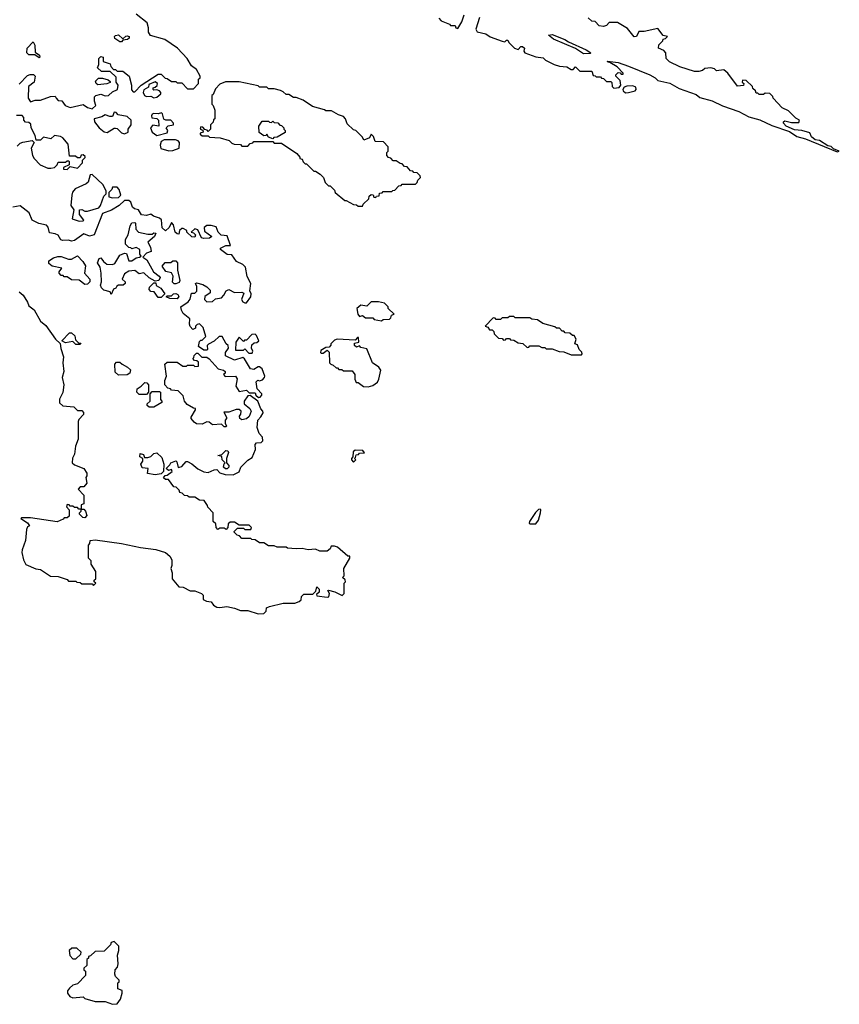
# Model space of a CAD drawing. Extents: x 2348354 to 2479840, y 460476 to 613653.
# Tile 94 of 256: x 2375942 to 2381520, y 547410 to 554110. Entities that reach past the tile are written whole.
import ezdxf

# ---------------------------------------------------------------- set-up
doc = ezdxf.new("R2010")
doc.units = 0

msp = doc.modelspace()

# ---------------------------------------------------------------- linework, layer by layer
at = {"layer": '0CON05XD'}
for points in [[(2377085, 553640), (2377125, 553640), (2377160, 553675), (2377160, 553705), (2377170, 553715), (2377170, 553725), (2377145, 553770), (2377112.5, 553795), (2377082.5, 553845), (2377017.5, 553915), (2376930, 553975), (2376832.3, 554002.3), (2376818.8, 554025), (2376819.2, 554055), (2376809.2, 554089.2), (2376735, 554147.5)], [(2378795, 554120), (2378811.7, 554101.7), (2378868.3, 554078.3), (2378875, 554070), (2378905, 554070), (2378910, 554055), (2378925, 554050), (2378951.2, 554095), (2378967.3, 554142.7)], [(2379071.2, 554125), (2379047.5, 554045), (2379055, 554027.5), (2379115, 554012.5), (2379145, 553992.5), (2379225, 553962.5), (2379245, 553960), (2379255, 553970), (2379265, 553970), (2379270, 553955), (2379310, 553915), (2379335, 553907.5), (2379351.7, 553928.3), (2379365, 553927.5), (2379377.5, 553915), (2379372.5, 553895), (2379380, 553885), (2379455, 553857.5), (2379505, 553850), (2379520, 553835), (2379580, 553805), (2379615, 553793.3), (2379665, 553790), (2379695, 553770), (2379708.3, 553771.7), (2379725, 553790), (2379755, 553760), (2379835, 553760), (2379845, 553730), (2379858.3, 553728.3), (2379865, 553720), (2379895, 553720), (2379901.7, 553711.7), (2379915, 553710), (2379935, 553690), (2379965, 553690), (2379971.7, 553681.7), (2379973.3, 553655), (2379985, 553643.3), (2380021.7, 553648.3), (2380033.8, 553665), (2380028.8, 553695), (2380000, 553725), (2380000, 553735), (2380015, 553750), (2380028.3, 553748.3), (2380035, 553740), (2380050, 553740), (2380050, 553745), (2380008.3, 553788.3), (2379958.3, 553818.3), (2379945, 553820), (2379941.7, 553828.3), (2380015, 553819.2), (2380085, 553794), (2380230, 553735), (2380266.7, 553715), (2380286.1, 553696.1), (2380367.6, 553677.6), (2380430.5, 553640.5), (2380545, 553600), (2380571.2, 553581.2), (2380655, 553558), (2380725, 553523.3), (2380835.9, 553485.9), (2380905, 553448.8), (2380978.8, 553428.8), (2381060.5, 553390.5), (2381180, 553350), (2381230, 553315), (2381289.5, 553299.5), (2381505, 553210), (2381520, 553215), (2381480, 553230), (2381465, 553246.7), (2381442.5, 553252.5), (2381385, 553286.7), (2381355, 553292.5), (2381331.7, 553311.7), (2381318.8, 553338.8), (2381266.1, 553356.1), (2381215, 553360), (2381157.5, 553385), (2381140, 553405), (2381140, 553415), (2381148.3, 553421.7), (2381195, 553410), (2381245, 553410), (2381250, 553425), (2381225, 553440), (2381175, 553490), (2381130.7, 553510.7), (2381070, 553575), (2381067, 553587), (2381048.3, 553608.3), (2381015, 553610), (2381005, 553600), (2380975, 553600), (2380965, 553610), (2380955, 553610), (2380950, 553625), (2380931.7, 553641.7), (2380930, 553655), (2380887, 553697), (2380861.7, 553698.3), (2380860, 553685), (2380870, 553675), (2380868.3, 553661.7), (2380828.3, 553658.3), (2380762.5, 553745), (2380735, 553767.5), (2380685, 553762.5), (2380670, 553775), (2380645, 553782.5), (2380605, 553777.5), (2380590, 553765), (2380565, 553757.5), (2380535, 553757.5), (2380435, 553788.8), (2380365, 553822.5), (2380342.5, 553845), (2380340, 553885), (2380325, 553900), (2380290, 553915), (2380291.7, 553938.3), (2380320, 553965), (2380321.7, 553978.3), (2380338.3, 553981.7), (2380350, 553995), (2380321.7, 554001.7), (2380285, 554050), (2380191.7, 554028.3), (2380155, 554030), (2380140, 553995), (2380125, 553992.5), (2380079.3, 554049.3), (2380011.7, 554091.7), (2379955, 554090), (2379935, 554070), (2379915, 554062.5), (2379885, 554067.5), (2379858.3, 554098.3), (2379835, 554100), (2379811.7, 554121.7)], [(2376635, 553960), (2376625, 553960), (2376590.7, 553980.7), (2376587.5, 553995), (2376595, 554002.5), (2376615, 554006.7), (2376645, 553980), (2376665, 553996.7), (2376675, 554000), (2376687.5, 553995), (2376687.5, 553985), (2376676, 553974), (2376645, 553970), (2376635, 553960)], [(2379778.3, 553878.3), (2379725, 553913.3), (2379575, 553977.5), (2379540, 554005), (2379565, 554008.8), (2379652.5, 553975), (2379678, 553958), (2379797.5, 553905), (2379830, 553885), (2379825, 553880), (2379778.3, 553878.3)], [(2376075, 553850), (2376045, 553870), (2376005, 553870), (2375990, 553885), (2375993, 553917), (2376035, 553960), (2376046.2, 553936.2), (2376048.3, 553888.3), (2376078.3, 553868.3), (2376080, 553855), (2376075, 553850)], [(2375938.3, 553671.7), (2375995, 553730), (2376013, 553737), (2376037, 553737), (2376047.5, 553725), (2376040, 553685), (2376002.5, 553655), (2376000, 553575), (2376015, 553550), (2376047, 553563), (2376085, 553562.5), (2376153, 553587), (2376185, 553590), (2376190, 553575), (2376205, 553560), (2376228.3, 553558.3), (2376252.5, 553525), (2376285, 553512.5), (2376375, 553532.5), (2376405, 553512.5), (2376435, 553502.5), (2376460, 553525), (2376452.5, 553555), (2376452.5, 553585), (2376460, 553595), (2376495, 553602.5), (2376525, 553592.5), (2376547, 553593), (2376575, 553620), (2376607.5, 553635), (2376612.5, 553665), (2376600, 553685), (2376598.3, 553718.3), (2376558.3, 553758.3), (2376498.3, 553758.3), (2376473, 553783), (2376480, 553805), (2376480, 553845), (2376495, 553860), (2376510, 553855), (2376510, 553825), (2376558.3, 553808.3), (2376561.7, 553791.7), (2376581.7, 553771.7), (2376595, 553770), (2376605, 553760), (2376645, 553760), (2376686.4, 553726.4), (2376702.5, 553665), (2376703, 553633), (2376715, 553620), (2376725, 553620), (2376770, 553665), (2376885, 553740), (2376905, 553740), (2376931.7, 553711.7), (2376945, 553710), (2376975, 553690), (2377005, 553690), (2377015, 553680), (2377045, 553680), (2377085, 553640)], [(2376475, 553667.5), (2376462.5, 553675), (2376458.3, 553691.7), (2376478.3, 553711.7), (2376505, 553712.5), (2376545, 553700), (2376558.3, 553688.3), (2376558.3, 553681.7), (2376535, 553672.5), (2376475, 553667.5)], [(2376855, 553577.5), (2376875, 553582.5), (2376902.5, 553605), (2376902.5, 553615), (2376895, 553626.7), (2376875, 553632.5), (2376855, 553630), (2376850, 553635), (2376850, 553645), (2376865, 553650), (2376877, 553663), (2376880, 553675), (2376865, 553687.5), (2376821.7, 553668.3), (2376818.3, 553651.7), (2376787, 553633), (2376782.5, 553615), (2376792.5, 553595), (2376805, 553587.5), (2376835, 553590), (2376855, 553577.5)], [(2378275, 552840), (2378280, 552855), (2378318.3, 552891.7), (2378321.7, 552908.3), (2378335, 552920), (2378348.3, 552918.3), (2378351.7, 552901.7), (2378365, 552900), (2378371.7, 552908.3), (2378388.3, 552911.7), (2378391.7, 552928.3), (2378408.3, 552931.7), (2378415, 552940), (2378475, 552940), (2378481.7, 552948.3), (2378495, 552950), (2378521.7, 552978.3), (2378538.3, 552981.7), (2378545, 552990), (2378635, 552990), (2378648.3, 553001.7), (2378651.7, 553018.3), (2378670, 553035), (2378668.3, 553048.3), (2378648.3, 553068.3), (2378625, 553070), (2378618.3, 553078.3), (2378601.7, 553081.7), (2378578.3, 553108.3), (2378561.7, 553111.7), (2378545, 553130), (2378531.7, 553131.7), (2378505, 553150), (2378485, 553150), (2378468.3, 553168.3), (2378451.7, 553171.7), (2378440, 553185), (2378440, 553205), (2378450, 553215), (2378450, 553245), (2378418.3, 553278.3), (2378361.7, 553281.7), (2378350, 553315), (2378335, 553330), (2378323, 553307), (2378285, 553290), (2378275, 553310), (2378230, 553355), (2378215, 553360), (2378171.7, 553401.7), (2378160, 553435), (2378145, 553450), (2378111.7, 553461.7), (2378065, 553490), (2378025, 553490), (2378017, 553497), (2377935, 553520), (2377871.7, 553561.7), (2377825, 553580), (2377805, 553580), (2377775, 553600), (2377755, 553600), (2377735, 553620), (2377717, 553627), (2377675, 553640), (2377635, 553640), (2377625, 553650), (2377575, 553650), (2377565, 553660), (2377435, 553687.5), (2377343, 553687), (2377305, 553670), (2377275, 553640), (2377258.3, 553601.7), (2377250, 553595), (2377250, 553535), (2377260, 553525), (2377270, 553495), (2377270, 553435), (2377261.7, 553428.3), (2377258.3, 553411.7), (2377240, 553395), (2377240, 553365), (2377225, 553350), (2377218.3, 553358.3), (2377201.7, 553361.7), (2377188.3, 553378.3), (2377175, 553380), (2377170, 553365), (2377188.3, 553358.3), (2377190, 553345), (2377171.7, 553338.3), (2377171.7, 553331.7), (2377185, 553320), (2377225, 553320), (2377235, 553310), (2377307, 553307), (2377367, 553287), (2377385, 553270), (2377403, 553263), (2377445, 553260), (2377455, 553250), (2377495, 553250), (2377511.7, 553268.3), (2377528.3, 553271.7), (2377535, 553280), (2377665, 553280), (2377675, 553270), (2377725, 553270), (2377828.3, 553198.3), (2377850, 553175), (2377850, 553165), (2377865, 553160), (2377871.7, 553141.7), (2377885, 553130), (2377895, 553130), (2377945, 553080), (2377955, 553080), (2377988.3, 553058.3), (2378010, 553035), (2378021.7, 553001.7), (2378045, 552980), (2378055, 552980), (2378085, 552950), (2378090, 552935), (2378155, 552880), (2378165, 552880), (2378213, 552853), (2378235, 552850), (2378245, 552840), (2378275, 552840)], [(2380065, 553612.5), (2380085, 553613.3), (2380130, 553625), (2380137.5, 553635), (2380135, 553650), (2380115, 553660), (2380075, 553657.5), (2380055, 553650), (2380047.5, 553635), (2380050, 553625), (2380065, 553612.5)], [(2376655, 553332.5), (2376680, 553345), (2376680, 553365), (2376700, 553395), (2376700, 553425), (2376675, 553450), (2376613, 553463), (2376598.3, 553478.3), (2376585, 553480), (2376575, 553450), (2376555, 553450), (2376525, 553462.5), (2376501.7, 553448.3), (2376450, 553435), (2376452.5, 553415), (2376482.5, 553375), (2376516.7, 553346.7), (2376537, 553343), (2376585, 553372.5), (2376595, 553372.5), (2376605, 553370), (2376635, 553340), (2376655, 553332.5)], [(2376875, 553322.5), (2376945, 553340), (2376950, 553355), (2376940, 553375), (2376953, 553387), (2376990, 553395), (2376990, 553405), (2376970, 553425), (2376937, 553427), (2376923.6, 553433.6), (2376915, 553470), (2376906.7, 553476.7), (2376885, 553470), (2376855, 553472.5), (2376843.6, 553466.4), (2376840, 553455), (2376841.7, 553441.7), (2376875, 553437.5), (2376887.5, 553425), (2376890, 553385), (2376848.3, 553391.7), (2376832.5, 553375), (2376843.6, 553343.6), (2376875, 553322.5)], [(2375925, 553250), (2375945, 553270), (2375963, 553277), (2376027.5, 553287.5), (2376040, 553275), (2376020, 553235), (2376030, 553185), (2376040, 553165), (2376081.7, 553121.7), (2376135, 553100), (2376155, 553100), (2376180, 553105), (2376198.3, 553121.7), (2376205, 553140), (2376255, 553140), (2376265, 553150), (2376275, 553150), (2376280, 553145), (2376278.3, 553121.7), (2376240, 553105), (2376241.7, 553091.7), (2376265, 553090), (2376285, 553110), (2376335, 553100), (2376370, 553135), (2376370, 553155), (2376388.3, 553171.7), (2376388.3, 553178.3), (2376375, 553190), (2376361.7, 553188.3), (2376355, 553170), (2376335, 553170), (2376321.7, 553181.7), (2376281.7, 553181.7), (2376271.7, 553261.7), (2376236.4, 553306.4), (2376220, 553315), (2376178.3, 553321.7), (2376155, 553300), (2376105, 553310), (2376085, 553290), (2376055, 553290), (2376048.3, 553321.7), (2376020, 553375), (2376018.3, 553398.3), (2376005, 553410), (2375981.7, 553411.7), (2375970, 553425), (2375970, 553445), (2375958.3, 553458.3), (2375921.7, 553458.3)], [(2377665, 553300), (2377635, 553310), (2377625, 553330), (2377618.3, 553321.7), (2377605, 553320), (2377571.7, 553341.7), (2377570, 553385), (2377591.7, 553418.3), (2377635, 553420), (2377641.7, 553411.7), (2377655, 553410), (2377665, 553420), (2377675, 553410), (2377698.3, 553408.3), (2377711.7, 553391.7), (2377725, 553390), (2377740, 553375), (2377740, 553365), (2377750, 553355), (2377748.3, 553341.7), (2377695, 553310), (2377671.7, 553308.3), (2377665, 553300)], [(2376958.3, 553218.3), (2376985, 553220), (2377027.5, 553235), (2377030, 553275), (2377020, 553285), (2377003, 553293), (2376925, 553292.5), (2376905, 553280), (2376897.5, 553255), (2376903.6, 553233.6), (2376958.3, 553218.3)], [(2376348.3, 552738.3), (2376375, 552740), (2376380, 552745), (2376350, 552785), (2376350, 552815), (2376365, 552817.5), (2376385, 552807.5), (2376405, 552806.7), (2376480.7, 552829.3), (2376493.3, 552845), (2376515, 552910), (2376530, 552925), (2376530, 552945), (2376508.8, 552988.8), (2376435, 553057.5), (2376422.5, 553055), (2376407.5, 553005), (2376395, 552993.3), (2376320.7, 552959.3), (2376303, 552937), (2376297.5, 552915), (2376290, 552845), (2376310, 552815), (2376300, 552755), (2376348.3, 552738.3)], [(2376575, 552897.5), (2376615, 552900), (2376630, 552915), (2376620, 552955), (2376605, 552970), (2376575, 552970), (2376570, 552955), (2376550, 552935), (2376550, 552905), (2376575, 552897.5)], [(2377605, 550070), (2377620, 550085), (2377621.7, 550108.3), (2377643, 550117), (2377735, 550140), (2377815, 550140), (2377845, 550150), (2377858.3, 550161.7), (2377860, 550185), (2377875, 550200), (2377938.3, 550201.7), (2377958.3, 550221.7), (2377965, 550250), (2377980, 550235), (2377980, 550215), (2377961.7, 550198.3), (2377965, 550190), (2378035, 550180), (2378047, 550183), (2378050, 550205), (2378040, 550225), (2378045, 550227.5), (2378087, 550217), (2378137.5, 550192.5), (2378150, 550205), (2378150, 550275), (2378160, 550285), (2378158.3, 550298.3), (2378140, 550315), (2378150, 550325), (2378147.5, 550375), (2378190, 550445), (2378188.3, 550458.3), (2378175, 550460), (2378105, 550520), (2378085, 550527.5), (2378061.7, 550528.3), (2378055, 550510), (2378035, 550492.5), (2377985, 550492.5), (2377955, 550507.5), (2377905, 550502.5), (2377865, 550512.5), (2377825, 550510), (2377765, 550513.3), (2377755, 550520), (2377695, 550520), (2377675, 550530), (2377635, 550530), (2377605, 550550), (2377575, 550550), (2377545, 550570), (2377521.7, 550571.7), (2377515, 550580), (2377455, 550580), (2377438.3, 550598.3), (2377421.7, 550601.7), (2377401.7, 550621.7), (2377401.7, 550628.3), (2377425, 550650), (2377465, 550650), (2377475, 550640), (2377515, 550640), (2377520, 550655), (2377505, 550670), (2377435, 550670), (2377405, 550690), (2377375, 550690), (2377361.7, 550678.3), (2377360, 550655), (2377348.3, 550641.7), (2377335, 550650), (2377305, 550650), (2377291.7, 550641.7), (2377280, 550655), (2377278.3, 550678.3), (2377260, 550695), (2377260, 550755), (2377221.7, 550791.7), (2377220, 550805), (2377198.3, 550838.3), (2377165, 550840), (2377135, 550860), (2377095, 550860), (2377085, 550870), (2377063, 550873), (2377048.3, 550888.3), (2377031.7, 550891.7), (2377028.3, 550908.3), (2377008.3, 550928.3), (2376991.7, 550931.7), (2376955, 550980), (2376935, 550980), (2376921.7, 550991.7), (2376931.7, 551008.3), (2376945, 551010), (2376980, 551035), (2376975, 551050), (2376955, 551042.5), (2376940, 551055), (2376965, 551080), (2376970, 551095), (2377005, 551107.5), (2377011.7, 551101.7), (2377021.7, 551061.7), (2377030, 551065), (2377045, 551070), (2377075, 551102.5), (2377085, 551102.5), (2377115, 551087.5), (2377153.8, 551053.8), (2377195, 551033.8), (2377225, 551028.8), (2377265, 551047.5), (2377285, 551050), (2377305, 551027.5), (2377340, 551015), (2377395, 551013.8), (2377436.4, 551033.6), (2377447.5, 551065), (2377495, 551112.5), (2377525, 551130), (2377547.5, 551185), (2377545, 551220), (2377555, 551230), (2377585, 551232.5), (2377596.7, 551245), (2377595, 551270), (2377573, 551293), (2377557.5, 551335), (2377562.5, 551385), (2377583.6, 551406.4), (2377600, 551435), (2377597.5, 551445), (2377582.9, 551462.9), (2377563, 551513), (2377511.7, 551551.7), (2377495, 551550), (2377470, 551515), (2377470, 551495), (2377507.5, 551465), (2377516.7, 551445), (2377505, 551410), (2377487, 551393), (2377455, 551387.5), (2377440, 551395), (2377438.3, 551411.7), (2377447.5, 551425), (2377450, 551445), (2377437, 551457), (2377415, 551457.5), (2377365, 551440), (2377331.7, 551438.3), (2377350, 551405), (2377350, 551395), (2377340, 551385), (2377340, 551365), (2377350, 551345), (2377345, 551340), (2377335, 551340), (2377315, 551357.5), (2377253.6, 551353.6), (2377231.7, 551371.7), (2377215, 551372.5), (2377185, 551357.5), (2377145, 551360), (2377130.7, 551370.7), (2377110, 551395), (2377110, 551405), (2377140, 551455), (2377140, 551465), (2377125, 551467.5), (2377082, 551492), (2377063.3, 551515), (2377055, 551550), (2377020, 551585), (2376975, 551590), (2376968.3, 551598.3), (2376951.7, 551601.7), (2376930, 551625), (2376930, 551655), (2376942.5, 551685), (2376930, 551765), (2376945, 551780), (2377015, 551780), (2377053, 551753), (2377077, 551753), (2377085, 551760), (2377125, 551760), (2377135, 551750), (2377158.3, 551751.7), (2377158.3, 551778.3), (2377148.3, 551788.3), (2377131.7, 551791.7), (2377120, 551805), (2377128.3, 551811.7), (2377130, 551825), (2377145, 551840), (2377155, 551840), (2377183, 551813), (2377215, 551812.5), (2377233, 551803), (2377293, 551733), (2377330, 551725), (2377340, 551715), (2377340, 551705), (2377330, 551695), (2377341.7, 551681.7), (2377410, 551685), (2377422.5, 551665), (2377412.5, 551615), (2377435, 551580), (2377485, 551590), (2377505, 551570), (2377545, 551570), (2377550, 551555), (2377568.3, 551538.3), (2377579.3, 551540.7), (2377590, 551555), (2377590, 551565), (2377558.3, 551598.3), (2377552.5, 551645), (2377563, 551657), (2377575, 551652.5), (2377595, 551660), (2377607.5, 551675), (2377610, 551685), (2377592.5, 551735), (2377575, 551747.5), (2377565, 551747.5), (2377535, 551730), (2377513.9, 551733.9), (2377473, 551803), (2377461.7, 551811.7), (2377405, 551793.3), (2377343.6, 551823.6), (2377342.5, 551845), (2377362.5, 551875), (2377361.7, 551891.7), (2377347.5, 551905), (2377320, 551955), (2377300, 551955), (2377265, 551922.5), (2377227, 551903), (2377218.3, 551891.7), (2377220, 551865), (2377215, 551860), (2377195, 551860), (2377160, 551885), (2377165, 551920), (2377175, 551930), (2377185, 551930), (2377210, 551955), (2377190, 552015), (2377165, 552040), (2377150, 552035), (2377140, 552025), (2377138.3, 552011.7), (2377121.7, 552001.7), (2377103, 552023), (2377098.3, 552038.3), (2377100, 552075), (2377055, 552110), (2377043, 552133), (2377040, 552155), (2377089.3, 552190.7), (2377101.7, 552208.3), (2377111.7, 552248.3), (2377135, 552250), (2377148.3, 552261.7), (2377147.5, 552295), (2377140, 552315), (2377145, 552320), (2377188.3, 552308.3), (2377215, 552292.5), (2377238.3, 552268.3), (2377238.3, 552251.7), (2377203, 552227), (2377200, 552205), (2377215, 552190), (2377255, 552192.5), (2377275, 552210), (2377315, 552217.5), (2377332.5, 552235), (2377347.5, 552265), (2377365, 552273.3), (2377405, 552252.5), (2377455, 552256.7), (2377468.3, 552248.3), (2377452.5, 552205), (2377460.7, 552190.7), (2377475, 552182.5), (2377486.4, 552183.6), (2377516.2, 552225), (2377516.7, 552245), (2377507.5, 552265), (2377516.2, 552315), (2377491.2, 552361.2), (2377479.2, 552425), (2377461.2, 552445), (2377418.8, 552465), (2377385, 552510), (2377355, 552512.5), (2377310, 552545), (2377310, 552555), (2377345, 552572.5), (2377377, 552573), (2377355, 552640), (2377313, 552643), (2377293, 552663), (2377279.3, 552699.3), (2377245, 552710), (2377215, 552710), (2377197.5, 552695), (2377200.7, 552670.7), (2377250, 552635), (2377235, 552623.3), (2377195, 552620), (2377180, 552625), (2377155, 552680), (2377135, 552687.5), (2377110, 552665), (2377125, 552660), (2377140, 552645), (2377135, 552630), (2377115, 552632.5), (2377080, 552665), (2377080, 552675), (2377055, 552690), (2377045, 552690), (2377030, 552675), (2377025, 552650), (2377013, 552653), (2377000, 552665), (2376990, 552715), (2376975, 552730), (2376960, 552695), (2376935, 552672.5), (2376913, 552693), (2376907, 552747), (2376895, 552760), (2376853, 552773), (2376835, 552787.5), (2376805, 552777.5), (2376771.7, 552781.7), (2376750, 552815), (2376723, 552823), (2376710, 552835), (2376698.3, 552868.3), (2376685, 552880), (2376655, 552880), (2376620, 552845), (2376566.7, 552813.3), (2376505, 552790), (2376450, 552645), (2376417, 552637), (2376378.3, 552651.7), (2376315, 552607.5), (2376295, 552603.3), (2376275, 552610), (2376235, 552607.5), (2376221.7, 552611.7), (2376205, 552642.5), (2376185, 552652.5), (2376145, 552660), (2376137, 552697), (2376125, 552712.5), (2376073, 552723), (2376027.5, 552745), (2376005.9, 552795.9), (2375945, 552843.3), (2375895, 552834)], [(2376565, 552240), (2376558.3, 552258.3), (2376515, 552270), (2376500, 552285), (2376493, 552303), (2376500, 552325), (2376497.5, 552385), (2376490, 552425), (2376472.5, 552455), (2376482.5, 552485), (2376495, 552490), (2376513.6, 552463.6), (2376535, 552446.7), (2376575, 552443.3), (2376590, 552450), (2376623.6, 552506.4), (2376655, 552520), (2376668.3, 552518.3), (2376685, 552470), (2376705, 552470), (2376735, 552490), (2376757, 552493), (2376768.3, 552501.7), (2376760, 552515), (2376760, 552545), (2376735, 552560), (2376705, 552550), (2376698.3, 552558.3), (2376685, 552560), (2376663, 552583), (2376662.5, 552615), (2376680, 552645), (2376693.6, 552706.4), (2376705, 552727.5), (2376725, 552730), (2376730, 552725), (2376732.5, 552685), (2376750, 552665), (2376815, 552650), (2376845, 552650), (2376855, 552660), (2376868.3, 552658.3), (2376860, 552635), (2376813.6, 552596.4), (2376831.7, 552561.7), (2376837.5, 552532.5), (2376805, 552520), (2376780, 552495), (2376807.5, 552475), (2376852.5, 552395), (2376892.5, 552365), (2376897.5, 552355), (2376890, 552335), (2376865, 552330), (2376823.8, 552353.8), (2376786.4, 552386.4), (2376755, 552380), (2376725, 552402.5), (2376685, 552397.5), (2376655, 552380), (2376640, 552345), (2376660, 552325), (2376660, 552315), (2376647, 552303), (2376615, 552302.5), (2376603.6, 552296.4), (2376596.4, 552283.6), (2376580, 552275), (2376565, 552240)], [(2376385, 552307.5), (2376346.4, 552336.4), (2376295, 552340), (2376265, 552360), (2376245, 552360), (2376238.3, 552368.3), (2376225, 552370), (2376210, 552385), (2376210, 552395), (2376228.3, 552418.3), (2376163, 552433), (2376141.7, 552451.7), (2376141.7, 552468.3), (2376171.7, 552488.3), (2376201.7, 552498.3), (2376225, 552498.8), (2376275, 552480), (2376295, 552480), (2376335, 552502.5), (2376372.5, 552465), (2376390, 552435), (2376382.5, 552385), (2376420, 552345), (2376420, 552325), (2376405, 552310), (2376385, 552307.5)], [(2377005, 552312.5), (2376993, 552313), (2376983, 552323), (2376987.5, 552365), (2376976.4, 552386.4), (2376937, 552397), (2376913, 552433), (2376933, 552457), (2376971.7, 552458.3), (2376985, 552470), (2377005, 552470), (2377017.5, 552455), (2377016.7, 552405), (2377032.5, 552335), (2377028.3, 552321.7), (2377005, 552312.5)], [(2376905, 552220), (2376885, 552220), (2376858.3, 552258.3), (2376835, 552260), (2376823, 552273), (2376825, 552290), (2376855, 552320), (2376868.3, 552318.3), (2376871.7, 552301.7), (2376903, 552283), (2376930, 552245), (2376905, 552220)], [(2375938.3, 552258.3), (2375966.1, 552236.1), (2375995, 552187.5), (2376005, 552162.5), (2376040, 552135), (2376085, 552057.5), (2376119.3, 552029.3), (2376186.1, 551936.1), (2376217.5, 551907.5), (2376221.7, 551871.7), (2376240, 551815), (2376236.7, 551775), (2376242.5, 551715), (2376232.5, 551675), (2376242.5, 551625), (2376236.4, 551573.6), (2376213, 551527), (2376213, 551503), (2376235, 551483.3), (2376310, 551475), (2376335, 551450), (2376365, 551450), (2376377, 551437), (2376377, 551423), (2376345, 551390), (2376340, 551375), (2376340, 551255), (2376323, 551207), (2376316.4, 551153.6), (2376303, 551127), (2376300, 551095), (2376315, 551080), (2376380, 551055), (2376400, 551025), (2376400, 551005), (2376392.5, 550995), (2376400, 550955), (2376378.3, 550931.7), (2376355, 550930), (2376340, 550915), (2376380, 550875), (2376380, 550815), (2376361.7, 550808.3), (2376360, 550780), (2376378.3, 550778.3), (2376390, 550765), (2376400, 550735), (2376385, 550720), (2376371.7, 550721.7), (2376350, 550745), (2376350, 550755), (2376360, 550765), (2376360, 550780), (2376345, 550780), (2376335, 550790), (2376315, 550790), (2376305, 550800), (2376285, 550800), (2376278.3, 550808.3), (2376265, 550810), (2376260, 550795), (2376280, 550775), (2376278.3, 550731.7), (2376265, 550720), (2376245, 550720), (2376238.3, 550711.7), (2376196.7, 550693.3), (2376015, 550720), (2375955, 550720), (2375950, 550715), (2375996.4, 550686.4), (2376010, 550665), (2375995, 550660), (2375988.3, 550641.7), (2375982.5, 550565)], [(2377015, 552210), (2376965, 552212.5), (2376940, 552225), (2376945, 552230), (2376975, 552230), (2376990, 552245), (2377005, 552247.5), (2377019.3, 552239.3), (2377026.4, 552226.4), (2377015, 552210)], [(2378405, 552060), (2378415, 552070), (2378458.3, 552071.7), (2378468.3, 552081.7), (2378471.7, 552098.3), (2378490, 552105), (2378450, 552145), (2378450, 552155), (2378425, 552180), (2378385, 552190), (2378335, 552190), (2378305, 552160), (2378265, 552167.5), (2378237.5, 552145), (2378242.5, 552105), (2378255, 552090), (2378275, 552097.5), (2378295, 552080), (2378345, 552080), (2378355, 552070), (2378405, 552060)], [(2379765, 551830), (2379770, 551835), (2379768.3, 551848.3), (2379750, 551865), (2379738.3, 551898.3), (2379720, 551905), (2379730, 551935), (2379715, 551960), (2379705, 551960), (2379687, 551977), (2379655, 551980), (2379645, 551990), (2379635, 551990), (2379615, 552010), (2379595, 552010), (2379585, 552020), (2379503, 552043), (2379467, 552067), (2379428.3, 552071.7), (2379415, 552080), (2379315, 552080), (2379305, 552090), (2379275, 552090), (2379265, 552080), (2379225, 552080), (2379215, 552070), (2379185, 552070), (2379178.3, 552078.3), (2379165, 552080), (2379110, 552025), (2379128.3, 552018.3), (2379140, 552000), (2379158.3, 551998.3), (2379168.3, 551988.3), (2379171.7, 551971.7), (2379201.7, 551941.7), (2379225, 551940), (2379235, 551930), (2379248.3, 551931.7), (2379255, 551940), (2379275, 551940), (2379281.7, 551931.7), (2379305, 551930), (2379335, 551910), (2379367, 551907), (2379395, 551880), (2379408.3, 551881.7), (2379415, 551890), (2379475, 551890), (2379495, 551880), (2379515, 551880), (2379525, 551870), (2379565, 551870), (2379613, 551853), (2379645, 551850), (2379695, 551830), (2379765, 551830)], [(2376355, 551900), (2376325, 551900), (2376305, 551920), (2376255, 551910), (2376230, 551925), (2376281.7, 551978.3), (2376295, 551980), (2376318.3, 551958.3), (2376321.7, 551931.7), (2376341.7, 551911.7), (2376358.3, 551908.3), (2376355, 551900)], [(2377525, 551840), (2377530, 551855), (2377520, 551875), (2377521.7, 551898.3), (2377538.3, 551911.7), (2377557, 551913), (2377570, 551925), (2377555, 551960), (2377545, 551970), (2377523, 551967), (2377485, 551930), (2377471.7, 551928.3), (2377465, 551920), (2377435, 551950), (2377412.5, 551915), (2377411.7, 551861.7), (2377465, 551860), (2377475, 551870), (2377501.7, 551841.7), (2377525, 551840)], [(2378315, 551612.5), (2378345, 551620), (2378376.4, 551643.6), (2378387, 551663), (2378400, 551725), (2378386.4, 551746.4), (2378342.5, 551775), (2378305, 551870), (2378265, 551880), (2378255, 551890), (2378235, 551882.5), (2378221.7, 551891.7), (2378221.7, 551908.3), (2378250, 551915), (2378248.3, 551948.3), (2378241.7, 551948.3), (2378225, 551930), (2378103, 551937), (2378085, 551930), (2378060, 551905), (2378060, 551895), (2378048.3, 551881.7), (2378025, 551880), (2377991.7, 551858.3), (2377990, 551845), (2377995, 551840), (2378008.3, 551841.7), (2378035, 551860), (2378048.3, 551848.3), (2378050, 551775), (2378060, 551765), (2378075, 551760), (2378095, 551740), (2378105, 551740), (2378115, 551730), (2378135, 551730), (2378145, 551720), (2378205, 551720), (2378222.5, 551695), (2378223.6, 551663.6), (2378231.7, 551641.7), (2378245, 551640), (2378283, 551613), (2378315, 551612.5)], [(2376615, 551690), (2376591.7, 551711.7), (2376590, 551765), (2376601.7, 551778.3), (2376625, 551780), (2376640, 551765), (2376676.4, 551746.4), (2376696.4, 551726.4), (2376692.5, 551705), (2376675, 551692.5), (2376615, 551690)], [(2376805, 551560), (2376755, 551560), (2376740, 551575), (2376741.7, 551598.3), (2376770, 551615), (2376795, 551640), (2376808.3, 551638.3), (2376820, 551625), (2376820, 551575), (2376805, 551560)], [(2376855, 551472.5), (2376823, 551473), (2376810, 551485), (2376810, 551495), (2376830, 551515), (2376830, 551565), (2376845, 551580), (2376895, 551580), (2376900, 551575), (2376900, 551525), (2376910, 551515), (2376910, 551505), (2376855, 551472.5)], [(2376865, 551012.5), (2376811.7, 551021.7), (2376817.5, 551055), (2376775, 551060), (2376767.5, 551085), (2376780, 551105), (2376780, 551125), (2376760, 551135), (2376761.7, 551158.3), (2376785, 551150), (2376791.7, 551131.7), (2376815, 551130), (2376835, 551137.5), (2376855, 551157.5), (2376875, 551162.5), (2376910, 551130), (2376922.5, 551085), (2376920, 551035), (2376905, 551020), (2376865, 551012.5)], [(2377355, 551052.5), (2377343, 551053), (2377330, 551065), (2377333, 551087), (2377340, 551095), (2377320, 551115), (2377318.3, 551138.3), (2377290, 551145), (2377318.3, 551151.7), (2377345, 551177.5), (2377360, 551175), (2377362.5, 551165), (2377350, 551125), (2377350, 551095), (2377365.9, 551075.9), (2377366.7, 551065), (2377355, 551052.5)], [(2378215, 551100), (2378230, 551115), (2378220, 551125), (2378228.3, 551131.7), (2378231.7, 551148.3), (2378248.3, 551151.7), (2378255, 551160), (2378288.3, 551161.7), (2378278.3, 551178.3), (2378225, 551180), (2378211.7, 551168.3), (2378210, 551135), (2378200, 551125), (2378200, 551115), (2378215, 551100)], [(2379455, 550680), (2379472.5, 550705), (2379487.5, 550755), (2379490, 550775), (2379485, 550780), (2379473.6, 550776.4), (2379453.6, 550756.4), (2379412.5, 550695), (2379410, 550685), (2379415, 550680), (2379455, 550680)], [(2375982.5, 550565), (2375958.3, 550501.7), (2375957.5, 550485), (2375967.5, 550435), (2375985, 550402.5), (2376053, 550373), (2376085, 550367.5), (2376153, 550323), (2376205, 550320), (2376265, 550300), (2376275, 550290), (2376325, 550290), (2376331.7, 550281.7), (2376355, 550280), (2376365, 550270), (2376435, 550270), (2376445, 550260), (2376460, 550275), (2376450, 550285), (2376450, 550295), (2376460, 550305), (2376460, 550355), (2376430, 550405), (2376428.3, 550428.3), (2376410, 550445), (2376410, 550535), (2376420, 550545), (2376423, 550567), (2376455, 550570), (2376635.9, 550545.9), (2376765, 550518.8), (2376870, 550505), (2376933.6, 550483.6), (2376965, 550460), (2376977.5, 550435), (2376977.5, 550395), (2376970, 550375), (2376980, 550345), (2376980, 550305), (2377025, 550250), (2377055, 550247.5), (2377103, 550223), (2377135, 550223.3), (2377180, 550205), (2377190, 550195), (2377190, 550165), (2377213, 550153), (2377245, 550147.5), (2377262.5, 550125), (2377285, 550113.3), (2377305, 550110), (2377353, 550117), (2377405, 550106.2), (2377445, 550090), (2377495, 550090), (2377565, 550067.5), (2377605, 550070)], [(2376575, 547410), (2376605, 547412.5), (2376627.5, 547445), (2376640, 547485), (2376640, 547505), (2376610, 547515), (2376610, 547555), (2376618.3, 547561.7), (2376620, 547575), (2376595, 547600), (2376590, 547615), (2376592.5, 547645), (2376607, 547663), (2376612.5, 547685), (2376608.8, 547745), (2376617.5, 547775), (2376617.5, 547805), (2376585, 547837.5), (2376565, 547830), (2376560, 547815), (2376518.3, 547771.7), (2376455, 547770), (2376425, 547740), (2376410, 547735), (2376410, 547725), (2376400, 547715), (2376400, 547675), (2376380, 547655), (2376380, 547645), (2376390, 547635), (2376390, 547605), (2376335, 547550), (2376305, 547540), (2376280.7, 547519.3), (2376268.3, 547501.7), (2376267.5, 547485), (2376283.6, 547463.6), (2376303.6, 547453.6), (2376375, 547460), (2376385, 547450), (2376455, 547430), (2376525, 547430), (2376575, 547410)], [(2376325, 547720), (2376358.3, 547751.7), (2376360, 547765), (2376331.7, 547791.7), (2376298.3, 547791.7), (2376280, 547775), (2376283, 547743), (2376305, 547720), (2376325, 547720)]]:
    msp.add_lwpolyline(points, dxfattribs=at)

doc.saveas('drawing.dxf')
